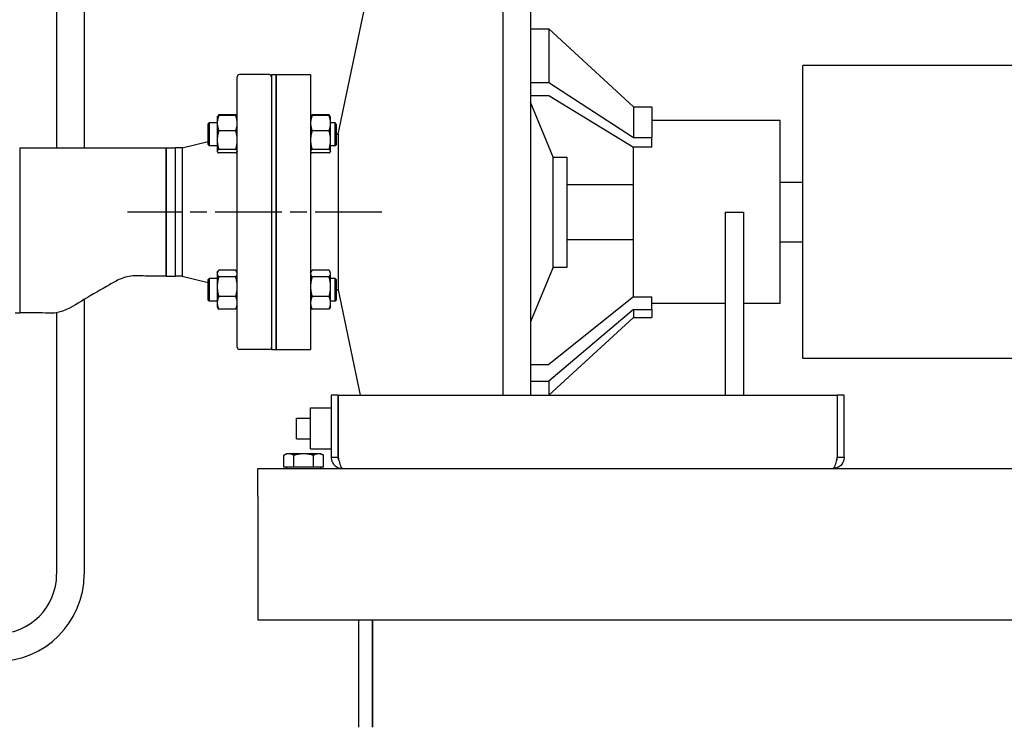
# Paper-space layout 'SHEET_1' of a CAD drawing. Header units: inches. Extents: x 4 to 540, y 12 to 340.
# Tile 54 of 118: x 270 to 297, y 115 to 135. Entities that reach past the tile are written whole.
import ezdxf

# ---------------------------------------------------------------- set-up
doc = ezdxf.new("R2010")
doc.units = ezdxf.units.IN
doc.header["$LTSCALE"] = 16
doc.header["$MEASUREMENT"] = 0
doc.linetypes.add('CHAIN', pattern=[0.7087, 0.4724, -0.0591, 0.1181, -0.0591])
doc.layers.get('0').update_dxf_attribs({"lineweight": 25})
doc.layers.add('CENTER', color=7, linetype='CHAIN', lineweight=25)

psp = doc.layouts.new('SHEET_1')

# ---------------------------------------------------------------- linework, layer by layer
for p, q in [((271.238, 140.076), (271.238, 131.201)), ((271.988, 140.076), (271.988, 131.201)), ((278.917, 131.576), (279.789, 135.701)), ((283.417, 135.201), (283.417, 124.451)), ((284.167, 134.951), (284.167, 124.451)), ((284.167, 134.451), (284.667, 134.451)), ((284.667, 134.451), (284.667, 132.987)), ((286.979, 132.326), (284.667, 134.451)), ((291.604, 125.451), (291.604, 133.451)), ((301.604, 133.451), (291.604, 133.451)), ((276.167, 125.764), (276.167, 133.139)), ((277.042, 133.201), (276.229, 133.201)), ((277.104, 133.201), (277.104, 125.701)), ((277.104, 133.201), (277.229, 133.201)), ((277.229, 125.701), (277.229, 133.201)), ((277.229, 133.201), (278.167, 133.201)), ((277.229, 133.201), (277.229, 125.701)), ((278.167, 133.201), (278.167, 125.701)), ((284.167, 132.987), (284.667, 132.987)), ((284.667, 132.987), (286.979, 131.484)), ((284.167, 132.633), (284.667, 132.633)), ((284.667, 132.633), (286.979, 131.219)), ((284.792, 130.951), (284.167, 132.451)), ((286.979, 132.326), (286.979, 131.484)), ((286.979, 132.326), (287.479, 132.326)), ((287.479, 132.326), (287.479, 131.484)), ((275.62, 132.041), (275.624, 132.049)), ((275.62, 132.041), (275.62, 131.876)), ((275.624, 132.049), (275.637, 132.07)), ((276.125, 132.105), (275.662, 132.105)), ((276.125, 132.082), (275.662, 132.082)), ((276.162, 132.049), (276.15, 132.07)), ((276.167, 132.041), (276.162, 132.049)), ((278.167, 132.041), (278.171, 132.049)), ((278.171, 132.049), (278.184, 132.07)), ((278.672, 132.105), (278.209, 132.105)), ((278.672, 132.082), (278.209, 132.082)), ((278.709, 132.049), (278.697, 132.07)), ((278.714, 132.041), (278.709, 132.049)), ((278.714, 131.876), (278.714, 132.041)), ((290.979, 131.951), (287.479, 131.951)), ((290.979, 126.951), (290.979, 131.951)), ((275.37, 131.854), (275.401, 131.885)), ((275.37, 131.291), (275.37, 131.854)), ((275.401, 131.885), (275.401, 131.26)), ((275.62, 131.885), (275.401, 131.885)), ((275.62, 131.876), (275.62, 131.415)), ((276.125, 131.67), (275.662, 131.67)), ((278.672, 131.67), (278.209, 131.67)), ((278.839, 131.885), (278.714, 131.885)), ((278.714, 131.415), (278.714, 131.876)), ((278.839, 131.26), (278.839, 131.885)), ((278.87, 131.854), (278.839, 131.885)), ((278.87, 131.854), (278.87, 131.291)), ((275.62, 131.415), (275.62, 131.111)), ((278.714, 131.111), (278.714, 131.415)), ((278.87, 131.576), (278.917, 131.576)), ((278.917, 131.576), (278.917, 127.326)), ((286.979, 131.484), (287.479, 131.484)), ((287.479, 131.219), (287.479, 131.484)), ((270.229, 131.201), (270.229, 126.701)), ((270.229, 131.201), (274.229, 131.201)), ((270.229, 131.201), (270.229, 126.701)), ((274.229, 131.201), (274.229, 127.701)), ((274.229, 127.701), (274.229, 131.201)), ((274.229, 131.201), (274.471, 131.201)), ((274.471, 131.201), (274.471, 127.701)), ((274.667, 131.201), (274.471, 131.201)), ((274.471, 131.201), (274.471, 127.701)), ((274.667, 131.201), (275.37, 131.377)), ((274.667, 131.201), (274.667, 127.701)), ((275.37, 131.291), (275.401, 131.26)), ((275.62, 131.26), (275.401, 131.26)), ((276.125, 131.16), (275.662, 131.16)), ((278.672, 131.16), (278.209, 131.16)), ((278.839, 131.26), (278.714, 131.26)), ((278.87, 131.291), (278.839, 131.26)), ((287.479, 131.219), (286.979, 131.219)), ((286.979, 127.141), (286.979, 131.219)), ((275.62, 131.111), (275.62, 131.104)), ((275.62, 131.104), (275.624, 131.096)), ((276.125, 131.063), (275.662, 131.063)), ((276.167, 131.104), (276.162, 131.096)), ((278.167, 131.104), (278.171, 131.096)), ((278.672, 131.063), (278.209, 131.063)), ((278.714, 131.104), (278.709, 131.096)), ((278.714, 131.104), (278.714, 131.111)), ((284.792, 127.951), (284.792, 130.951)), ((284.792, 130.951), (285.167, 130.951)), ((285.167, 127.951), (285.167, 130.951)), ((285.167, 130.201), (286.979, 130.201)), ((290.979, 130.264), (291.604, 130.264)), ((289.479, 129.451), (289.479, 124.451)), ((289.479, 129.451), (289.979, 129.451)), ((289.979, 129.451), (289.979, 124.451)), ((285.167, 128.701), (286.979, 128.701)), ((290.979, 128.639), (291.604, 128.639)), ((284.792, 127.951), (284.167, 126.451)), ((284.792, 127.951), (285.167, 127.951)), ((274.229, 127.701), (274.471, 127.701)), ((274.667, 127.701), (274.471, 127.701)), ((274.667, 127.701), (275.37, 127.525)), ((275.37, 127.611), (275.401, 127.642)), ((275.401, 127.642), (275.401, 127.017)), ((275.62, 127.642), (275.401, 127.642)), ((275.62, 127.798), (275.637, 127.827)), ((275.62, 127.798), (275.62, 127.771)), ((275.62, 127.771), (275.62, 127.414)), ((276.125, 127.862), (275.662, 127.862)), ((276.125, 127.68), (275.662, 127.68)), ((276.167, 127.798), (276.15, 127.827)), ((278.167, 127.798), (278.184, 127.827)), ((278.672, 127.862), (278.209, 127.862)), ((278.672, 127.68), (278.209, 127.68)), ((278.714, 127.798), (278.697, 127.827)), ((278.714, 127.771), (278.714, 127.798)), ((278.714, 127.414), (278.714, 127.771)), ((278.839, 127.642), (278.714, 127.642)), ((278.839, 127.017), (278.839, 127.642)), ((278.87, 127.611), (278.839, 127.642)), ((275.37, 127.048), (275.37, 127.611)), ((275.62, 127.414), (275.62, 126.973)), ((278.714, 126.973), (278.714, 127.414)), ((278.87, 127.611), (278.87, 127.048)), ((276.125, 127.148), (275.662, 127.148)), ((278.672, 127.148), (278.209, 127.148)), ((278.87, 127.326), (278.917, 127.326)), ((278.917, 127.326), (279.525, 124.451)), ((286.979, 127.141), (284.667, 125.294)), ((286.979, 127.141), (287.479, 127.141)), ((287.479, 126.795), (287.479, 127.141)), ((271.988, 127.064), (271.988, 119.565)), ((275.37, 127.048), (275.401, 127.017)), ((275.62, 127.017), (275.401, 127.017)), ((275.62, 126.973), (275.62, 126.861)), ((275.62, 126.861), (275.637, 126.832)), ((276.167, 126.861), (276.15, 126.832)), ((278.167, 126.861), (278.184, 126.832)), ((278.714, 126.861), (278.697, 126.832)), ((278.839, 127.017), (278.714, 127.017)), ((278.714, 126.861), (278.714, 126.973)), ((278.87, 127.048), (278.839, 127.017)), ((289.479, 126.951), (287.479, 126.951)), ((290.979, 126.951), (289.979, 126.951)), ((270.104, 126.701), (270.229, 126.701)), ((271.238, 126.703), (271.238, 119.565)), ((276.125, 126.797), (275.662, 126.797)), ((278.672, 126.797), (278.209, 126.797)), ((286.979, 126.795), (284.667, 124.832)), ((286.979, 126.576), (284.667, 124.451)), ((286.979, 126.795), (286.979, 126.576)), ((286.979, 126.795), (287.479, 126.795)), ((286.979, 126.576), (287.479, 126.576)), ((287.479, 126.795), (287.479, 126.576)), ((277.042, 125.701), (276.229, 125.701)), ((277.104, 125.701), (277.229, 125.701)), ((277.229, 125.701), (278.167, 125.701)), ((284.167, 125.294), (284.667, 125.294)), ((301.604, 125.451), (291.604, 125.451)), ((284.167, 124.832), (284.667, 124.832)), ((284.667, 124.832), (284.667, 124.451)), ((278.729, 124.451), (278.729, 122.764)), ((278.917, 124.451), (278.729, 124.451)), ((278.917, 122.764), (278.917, 124.451)), ((278.918, 124.451), (278.918, 122.764)), ((278.918, 124.451), (292.541, 124.451)), ((292.541, 124.451), (292.541, 122.764)), ((292.542, 124.451), (292.542, 122.764)), ((292.729, 124.451), (292.542, 124.451)), ((292.729, 122.764), (292.729, 124.451)), ((278.164, 122.985), (278.164, 124.105)), ((278.164, 124.105), (278.729, 124.105)), ((278.917, 124.105), (278.918, 124.105)), ((277.784, 123.825), (278.164, 123.825)), ((277.784, 123.265), (277.784, 123.825)), ((277.784, 123.265), (278.164, 123.265)), ((277.51, 122.854), (277.438, 122.812)), ((277.438, 122.491), (277.438, 122.812)), ((277.573, 122.854), (277.51, 122.854)), ((277.979, 122.854), (277.573, 122.854)), ((277.709, 122.491), (277.709, 122.812)), ((278.386, 122.854), (277.979, 122.854)), ((278.164, 122.985), (278.729, 122.985)), ((278.25, 122.491), (278.25, 122.812)), ((278.448, 122.854), (278.386, 122.854)), ((278.448, 122.854), (278.521, 122.812)), ((278.521, 122.491), (278.521, 122.812)), ((278.917, 122.985), (278.918, 122.985)), ((278.729, 122.764), (278.917, 122.764)), ((292.542, 122.764), (292.729, 122.764)), ((276.729, 122.451), (324.729, 122.451)), ((276.729, 121.701), (276.729, 122.451)), ((277.573, 122.491), (277.438, 122.491)), ((277.51, 122.491), (277.51, 122.451)), ((277.709, 122.491), (277.573, 122.491)), ((277.979, 122.491), (277.709, 122.491)), ((278.25, 122.491), (277.979, 122.491)), ((278.386, 122.491), (278.25, 122.491)), ((278.521, 122.491), (278.386, 122.491)), ((278.448, 122.491), (278.448, 122.451)), ((276.729, 121.701), (276.729, 118.326)), ((276.729, 118.326), (324.729, 118.326)), ((279.479, 118.326), (279.479, 115.389)), ((279.479, 118.326), (279.479, 115.389)), ((279.854, 115.389), (279.854, 118.326)), ((279.854, 118.326), (279.854, 115.389))]:
    psp.add_line(p, q)
for centre, radius, start, end in [((276.229, 133.139), 0.0625, 90, 180), ((277.042, 133.139), 0.0625, 0, 90), ((276.229, 125.764), 0.0625, 180, 270), ((277.042, 125.764), 0.0625, 270, 0), ((269.613, 119.565), 2.375, 270, 0), ((269.613, 119.565), 1.625, 270, 0)]:
    psp.add_arc(centre, radius, start, end)
for points, weights in [([(275.662, 132.082), (275.62, 131.972), (275.62, 131.876)], [1.10906450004, 1.0930923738, 1]), ([(275.624, 132.049), (275.633, 132.064), (275.662, 132.082)], [1.0515215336, 1.09818473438, 1.10906450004]), ([(275.662, 132.105), (275.64, 132.079), (275.63, 132.056)], [1.10906450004, 1.10058521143, 1.07037081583]), ([(276.157, 132.056), (276.147, 132.079), (276.125, 132.105)], [1.07037081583, 1.10058521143, 1.10906450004]), ([(276.125, 132.082), (276.153, 132.064), (276.162, 132.049)], [1.10906450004, 1.09818473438, 1.0515215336]), ([(276.167, 131.876), (276.167, 131.972), (276.125, 132.082)], [1, 1.0930923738, 1.10906450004]), ([(278.209, 132.082), (278.167, 131.972), (278.167, 131.876)], [1.10906450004, 1.0930923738, 1]), ([(278.171, 132.049), (278.18, 132.064), (278.209, 132.082)], [1.0515215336, 1.09818473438, 1.10906450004]), ([(278.209, 132.105), (278.187, 132.079), (278.176, 132.056)], [1.10906450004, 1.10058521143, 1.07037081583]), ([(278.704, 132.056), (278.694, 132.079), (278.672, 132.105)], [1.07037081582, 1.10058521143, 1.10906450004]), ([(278.672, 132.082), (278.7, 132.064), (278.709, 132.049)], [1.10906450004, 1.09818473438, 1.0515215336]), ([(278.714, 131.876), (278.714, 131.972), (278.672, 132.082)], [1, 1.0930923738, 1.10906450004]), ([(275.62, 131.876), (275.62, 131.78), (275.662, 131.67)], [1, 1.0930923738, 1.10906450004]), ([(275.662, 131.67), (275.62, 131.533), (275.62, 131.415)], [1.10906450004, 1.0930923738, 1]), ([(276.125, 131.67), (276.167, 131.78), (276.167, 131.876)], [1.10906450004, 1.0930923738, 1]), ([(276.167, 131.415), (276.167, 131.533), (276.125, 131.67)], [1, 1.0930923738, 1.10906450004]), ([(278.167, 131.876), (278.167, 131.78), (278.209, 131.67)], [1, 1.0930923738, 1.10906450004]), ([(278.209, 131.67), (278.167, 131.533), (278.167, 131.415)], [1.10906450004, 1.0930923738, 1]), ([(278.672, 131.67), (278.714, 131.78), (278.714, 131.876)], [1.10906450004, 1.0930923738, 1]), ([(278.714, 131.415), (278.714, 131.533), (278.672, 131.67)], [1, 1.0930923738, 1.10906450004]), ([(275.62, 131.415), (275.62, 131.297), (275.662, 131.16)], [1, 1.0930923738, 1.10906450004]), ([(276.125, 131.16), (276.167, 131.297), (276.167, 131.415)], [1.10906450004, 1.0930923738, 1]), ([(278.167, 131.415), (278.167, 131.297), (278.209, 131.16)], [1, 1.0930923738, 1.10906450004]), ([(278.672, 131.16), (278.714, 131.297), (278.714, 131.415)], [1.10906450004, 1.0930923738, 1]), ([(275.662, 131.16), (275.62, 131.134), (275.62, 131.111)], [1.10906450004, 1.0930923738, 1]), ([(276.167, 131.111), (276.167, 131.134), (276.125, 131.16)], [1, 1.0930923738, 1.10906450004]), ([(278.209, 131.16), (278.167, 131.134), (278.167, 131.111)], [1.10906450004, 1.0930923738, 1]), ([(278.714, 131.111), (278.714, 131.134), (278.672, 131.16)], [1, 1.0930923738, 1.10906450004]), ([(275.62, 131.111), (275.62, 131.089), (275.662, 131.063)], [1, 1.0930923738, 1.10906450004]), ([(276.125, 131.063), (276.167, 131.089), (276.167, 131.111)], [1.10906450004, 1.0930923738, 1]), ([(278.167, 131.111), (278.167, 131.089), (278.209, 131.063)], [1, 1.0930923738, 1.10906450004]), ([(278.672, 131.063), (278.714, 131.089), (278.714, 131.111)], [1.10906450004, 1.0930923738, 1]), ([(275.662, 127.862), (275.62, 127.813), (275.62, 127.771)], [1.10906450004, 1.0930923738, 1]), ([(275.62, 127.771), (275.62, 127.729), (275.662, 127.68)], [1, 1.0930923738, 1.10906450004]), ([(275.662, 127.68), (275.62, 127.538), (275.62, 127.414)], [1.10906450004, 1.0930923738, 1]), ([(276.167, 127.771), (276.167, 127.813), (276.125, 127.862)], [1, 1.0930923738, 1.10906450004]), ([(276.125, 127.68), (276.167, 127.729), (276.167, 127.771)], [1.10906450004, 1.0930923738, 1]), ([(276.167, 127.414), (276.167, 127.538), (276.125, 127.68)], [1, 1.0930923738, 1.10906450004]), ([(278.209, 127.862), (278.167, 127.813), (278.167, 127.771)], [1.10906450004, 1.0930923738, 1]), ([(278.167, 127.771), (278.167, 127.729), (278.209, 127.68)], [1, 1.0930923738, 1.10906450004]), ([(278.209, 127.68), (278.167, 127.538), (278.167, 127.414)], [1.10906450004, 1.0930923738, 1]), ([(278.714, 127.771), (278.714, 127.813), (278.672, 127.862)], [1, 1.0930923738, 1.10906450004]), ([(278.672, 127.68), (278.714, 127.729), (278.714, 127.771)], [1.10906450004, 1.0930923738, 1]), ([(278.714, 127.414), (278.714, 127.538), (278.672, 127.68)], [1, 1.0930923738, 1.10906450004]), ([(275.62, 127.414), (275.62, 127.29), (275.662, 127.148)], [1, 1.0930923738, 1.10906450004]), ([(276.125, 127.148), (276.167, 127.29), (276.167, 127.414)], [1.10906450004, 1.0930923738, 1]), ([(278.167, 127.414), (278.167, 127.29), (278.209, 127.148)], [1, 1.0930923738, 1.10906450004]), ([(278.672, 127.148), (278.714, 127.29), (278.714, 127.414)], [1.10906450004, 1.0930923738, 1]), ([(275.662, 127.148), (275.62, 127.054), (275.62, 126.973)], [1.10906450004, 1.0930923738, 1]), ([(276.167, 126.973), (276.167, 127.054), (276.125, 127.148)], [1, 1.0930923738, 1.10906450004]), ([(278.209, 127.148), (278.167, 127.054), (278.167, 126.973)], [1.10906450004, 1.0930923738, 1]), ([(278.714, 126.973), (278.714, 127.054), (278.672, 127.148)], [1, 1.0930923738, 1.10906450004]), ([(275.62, 126.973), (275.62, 126.891), (275.662, 126.797)], [1, 1.0930923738, 1.10906450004]), ([(275.662, 126.797), (275.646, 126.815), (275.637, 126.832)], [1.10906450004, 1.10307861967, 1.0862609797]), ([(276.125, 126.797), (276.167, 126.891), (276.167, 126.973)], [1.10906450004, 1.0930923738, 1]), ([(276.15, 126.832), (276.141, 126.815), (276.125, 126.797)], [1.0862609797, 1.10307861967, 1.10906450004]), ([(278.167, 126.973), (278.167, 126.891), (278.209, 126.797)], [1, 1.0930923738, 1.10906450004]), ([(278.209, 126.797), (278.193, 126.815), (278.184, 126.832)], [1.10906450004, 1.10307861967, 1.0862609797]), ([(278.672, 126.797), (278.714, 126.891), (278.714, 126.973)], [1.10906450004, 1.0930923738, 1]), ([(278.697, 126.832), (278.687, 126.815), (278.672, 126.797)], [1.0862609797, 1.10307861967, 1.10906450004]), ([(277.573, 122.854), (277.51, 122.854), (277.438, 122.812)], [1, 1.0379548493, 1]), ([(277.709, 122.812), (277.636, 122.854), (277.573, 122.854)], [1, 1.0379548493, 1]), ([(277.979, 122.854), (277.854, 122.854), (277.709, 122.812)], [1, 1.0379548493, 1]), ([(278.25, 122.812), (278.105, 122.854), (277.979, 122.854)], [1, 1.0379548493, 1]), ([(278.386, 122.854), (278.323, 122.854), (278.25, 122.812)], [1, 1.0379548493, 1]), ([(278.521, 122.812), (278.448, 122.854), (278.386, 122.854)], [1, 1.0379548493, 1])]:
    psp.add_rational_spline(points, weights, degree=2)
for points, knots in [([(274.229, 127.701), (274.098, 127.701), (273.967, 127.701), (273.678, 127.701), (273.521, 127.715), (273.229, 127.709), (273.094, 127.676), (272.871, 127.579), (272.775, 127.524), (272.45, 127.328), (272.212, 127.202), (271.775, 126.934), (271.57, 126.791), (271.233, 126.695), (271.123, 126.688), (270.902, 126.693), (270.788, 126.701), (270.526, 126.701), (270.378, 126.701), (270.229, 126.701)], [0, 0, 0, 0, 1, 1, 2.200323, 2.200323, 3.221387, 3.221387, 4.057478, 4.057478, 6.110704, 6.110704, 7.961506, 7.961506, 8.778513, 8.778513, 9.647996, 9.647996, 10.77715, 10.77715, 10.77715, 10.77715]), ([(278.736, 122.701), (278.748, 122.64), (278.78, 122.582), (278.825, 122.538), (278.883, 122.483), (278.962, 122.451), (279.042, 122.451)], [-0.8725123, -0.8725123, -0.8725123, -0.8725123, -0.4877015, -0.4877015, -0.4877015, 0, 0, 0, 0]), ([(278.933, 122.701), (278.949, 122.64), (278.965, 122.582), (278.981, 122.538), (279.001, 122.483), (279.022, 122.451), (279.042, 122.451)], [-0.8725123, -0.8725123, -0.8725123, -0.8725123, -0.4877015, -0.4877015, -0.4877015, 0, 0, 0, 0]), ([(292.723, 122.701), (292.711, 122.64), (292.679, 122.582), (292.634, 122.538), (292.576, 122.483), (292.497, 122.451), (292.417, 122.451)], [-0.8725123, -0.8725123, -0.8725123, -0.8725123, -0.4877015, -0.4877015, -0.4877015, 0, 0, 0, 0]), ([(292.525, 122.701), (292.509, 122.64), (292.493, 122.582), (292.477, 122.538), (292.457, 122.483), (292.437, 122.451), (292.417, 122.451)], [-0.8725123, -0.8725123, -0.8725123, -0.8725123, -0.4877015, -0.4877015, -0.4877015, 0, 0, 0, 0])]:
    psp.add_open_spline(points, degree=3, knots=knots)
for points in [[(278.729, 122.764), (278.729, 122.743), (278.731, 122.722), (278.736, 122.701)], [(278.933, 122.701), (278.923, 122.72), (278.917, 122.742), (278.917, 122.764)], [(278.918, 122.764), (278.923, 122.743), (278.928, 122.722), (278.933, 122.701)], [(292.525, 122.701), (292.536, 122.72), (292.542, 122.742), (292.542, 122.764)], [(292.541, 122.764), (292.536, 122.743), (292.531, 122.722), (292.525, 122.701)], [(292.729, 122.764), (292.729, 122.743), (292.727, 122.722), (292.723, 122.701)]]:
    psp.add_open_spline(points, degree=3)
at = {"layer": 'CENTER', "linetype": 'CHAIN', "ltscale": 0.240782}
psp.add_line((280.112, 129.451), (273.174, 129.451), dxfattribs=at)

doc.saveas('drawing.dxf')
